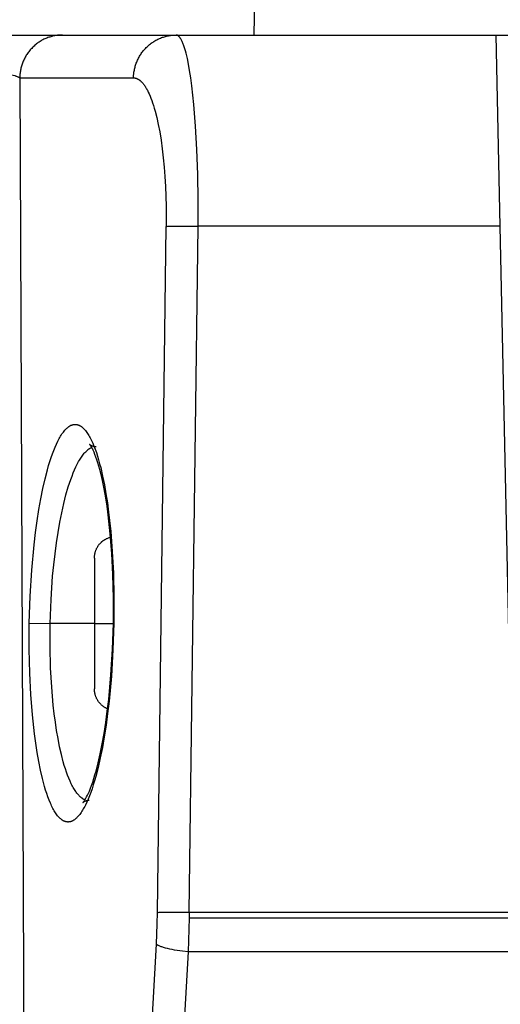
# Model space of a CAD drawing. Header units: millimetres. Extents: x -5878 to -4878, y 4408 to 5408.
# Tile 69 of 119: x -5206 to -5195, y 4887 to 4910. Entities that reach past the tile are written whole.
import ezdxf

# ---------------------------------------------------------------- set-up
doc = ezdxf.new("R2010")
doc.units = ezdxf.units.MM
doc.layers.add('SHOW Mini_Safetyfree Holder', color=7, linetype='Continuous', true_color=0x000000)

msp = doc.modelspace()

# ---------------------------------------------------------------- linework, layer by layer
at = {"layer": 'SHOW Mini_Safetyfree Holder', "color": 18, "lineweight": -3, "true_color": 0x000000}
for points in [[(-5200.4, 4909.396), (-5200.363, 4911.483)], [(-5206.065, 4909.396), (-5204.802, 4909.396)], [(-5204.802, 4909.396), (-5204.824, 4909.396), (-5204.845, 4909.395), (-5204.867, 4909.394), (-5204.889, 4909.392), (-5204.911, 4909.39), (-5204.934, 4909.387), (-5204.956, 4909.383), (-5204.978, 4909.38), (-5205.001, 4909.375), (-5205.024, 4909.37), (-5205.046, 4909.364), (-5205.069, 4909.358), (-5205.091, 4909.351), (-5205.114, 4909.344), (-5205.136, 4909.336), (-5205.159, 4909.327), (-5205.181, 4909.318), (-5205.203, 4909.308), (-5205.225, 4909.298), (-5205.247, 4909.286), (-5205.269, 4909.275), (-5205.29, 4909.263), (-5205.311, 4909.25), (-5205.332, 4909.236), (-5205.353, 4909.222), (-5205.373, 4909.208), (-5205.393, 4909.193), (-5205.413, 4909.177), (-5205.432, 4909.161), (-5205.451, 4909.144), (-5205.47, 4909.127), (-5205.488, 4909.109), (-5205.505, 4909.091), (-5205.523, 4909.072), (-5205.539, 4909.053), (-5205.555, 4909.034), (-5205.571, 4909.014), (-5205.586, 4908.994), (-5205.601, 4908.973), (-5205.615, 4908.952), (-5205.628, 4908.931), (-5205.641, 4908.91), (-5205.654, 4908.888), (-5205.665, 4908.866), (-5205.677, 4908.844), (-5205.687, 4908.822), (-5205.697, 4908.799), (-5205.707, 4908.777), (-5205.716, 4908.754), (-5205.724, 4908.731), (-5205.731, 4908.708), (-5205.739, 4908.685), (-5205.745, 4908.662), (-5205.751, 4908.639), (-5205.756, 4908.616), (-5205.761, 4908.593), (-5205.765, 4908.57), (-5205.769, 4908.548), (-5205.772, 4908.525), (-5205.775, 4908.502), (-5205.777, 4908.48), (-5205.778, 4908.457), (-5205.78, 4908.435), (-5205.78, 4908.413)], [(-5204.802, 4909.396), (-5202.191, 4909.396)], [(-5203.169, 4908.413), (-5203.169, 4908.435), (-5203.168, 4908.458), (-5203.166, 4908.48), (-5203.164, 4908.502), (-5203.161, 4908.525), (-5203.158, 4908.548), (-5203.154, 4908.57), (-5203.15, 4908.593), (-5203.145, 4908.616), (-5203.14, 4908.639), (-5203.134, 4908.662), (-5203.128, 4908.685), (-5203.121, 4908.708), (-5203.113, 4908.731), (-5203.105, 4908.754), (-5203.096, 4908.777), (-5203.086, 4908.799), (-5203.076, 4908.822), (-5203.066, 4908.844), (-5203.054, 4908.866), (-5203.043, 4908.888), (-5203.03, 4908.91), (-5203.017, 4908.931), (-5203.004, 4908.952), (-5202.99, 4908.973), (-5202.975, 4908.994), (-5202.96, 4909.014), (-5202.944, 4909.034), (-5202.928, 4909.053), (-5202.912, 4909.072), (-5202.894, 4909.091), (-5202.877, 4909.109), (-5202.859, 4909.127), (-5202.84, 4909.144), (-5202.821, 4909.161), (-5202.802, 4909.177), (-5202.782, 4909.193), (-5202.762, 4909.208), (-5202.742, 4909.222), (-5202.721, 4909.236), (-5202.701, 4909.25), (-5202.679, 4909.263), (-5202.658, 4909.275), (-5202.636, 4909.286), (-5202.614, 4909.298), (-5202.592, 4909.308), (-5202.57, 4909.318), (-5202.548, 4909.327), (-5202.525, 4909.336), (-5202.503, 4909.344), (-5202.48, 4909.351), (-5202.458, 4909.358), (-5202.435, 4909.364), (-5202.413, 4909.37), (-5202.39, 4909.375), (-5202.368, 4909.38), (-5202.345, 4909.383), (-5202.323, 4909.387), (-5202.301, 4909.39), (-5202.278, 4909.392), (-5202.256, 4909.394), (-5202.235, 4909.395), (-5202.213, 4909.396), (-5202.191, 4909.396)], [(-5201.689, 4905.014), (-5201.688, 4905.608), (-5201.696, 4906.196), (-5201.716, 4906.768), (-5201.745, 4907.307), (-5201.784, 4907.8), (-5201.831, 4908.229), (-5201.855, 4908.414), (-5201.881, 4908.58), (-5201.907, 4908.728), (-5201.934, 4908.86), (-5201.962, 4908.977), (-5201.976, 4909.031), (-5201.99, 4909.081), (-5202.005, 4909.127), (-5202.02, 4909.17), (-5202.027, 4909.19), (-5202.035, 4909.209), (-5202.043, 4909.228), (-5202.051, 4909.246), (-5202.059, 4909.263), (-5202.067, 4909.279), (-5202.075, 4909.294), (-5202.084, 4909.308), (-5202.088, 4909.315), (-5202.092, 4909.322), (-5202.097, 4909.328), (-5202.101, 4909.334), (-5202.105, 4909.34), (-5202.11, 4909.345), (-5202.114, 4909.35), (-5202.118, 4909.355), (-5202.123, 4909.36), (-5202.127, 4909.365), (-5202.129, 4909.367), (-5202.132, 4909.369), (-5202.134, 4909.371), (-5202.136, 4909.373), (-5202.138, 4909.375), (-5202.141, 4909.376), (-5202.143, 4909.378), (-5202.145, 4909.38), (-5202.147, 4909.381), (-5202.15, 4909.383), (-5202.152, 4909.384), (-5202.154, 4909.385), (-5202.156, 4909.387), (-5202.159, 4909.388), (-5202.161, 4909.389), (-5202.163, 4909.39), (-5202.166, 4909.391), (-5202.168, 4909.392), (-5202.17, 4909.393), (-5202.173, 4909.393), (-5202.175, 4909.394), (-5202.177, 4909.394), (-5202.18, 4909.395), (-5202.182, 4909.395), (-5202.183, 4909.395), (-5202.184, 4909.396), (-5202.185, 4909.396), (-5202.187, 4909.396), (-5202.188, 4909.396), (-5202.189, 4909.396), (-5202.19, 4909.396), (-5202.191, 4909.396)], [(-5202.191, 4909.396), (-5194.847, 4909.396)], [(-5194.755, 4905.014), (-5194.847, 4909.396)], [(-5194.847, 4909.396), (-5190.165, 4909.396)], [(-5206.414, 4908.551), (-5206.3, 4908.54), (-5206.192, 4908.527), (-5206.094, 4908.512), (-5206.049, 4908.504), (-5206.006, 4908.495), (-5205.966, 4908.486), (-5205.929, 4908.476), (-5205.895, 4908.466), (-5205.88, 4908.461), (-5205.865, 4908.456), (-5205.851, 4908.451), (-5205.838, 4908.446), (-5205.826, 4908.44), (-5205.821, 4908.438), (-5205.815, 4908.435), (-5205.81, 4908.432), (-5205.805, 4908.43), (-5205.8, 4908.427), (-5205.796, 4908.424), (-5205.792, 4908.421), (-5205.788, 4908.419), (-5205.784, 4908.416), (-5205.78, 4908.413)], [(-5205.78, 4908.413), (-5203.169, 4908.413)], [(-5205.78, 4908.413), (-5205.533, 4848.648)], [(-5203.169, 4908.413), (-5203.166, 4908.413), (-5203.162, 4908.413), (-5203.159, 4908.413), (-5203.155, 4908.413), (-5203.152, 4908.413), (-5203.148, 4908.412), (-5203.145, 4908.412), (-5203.141, 4908.411), (-5203.138, 4908.411), (-5203.134, 4908.41), (-5203.131, 4908.409), (-5203.128, 4908.409), (-5203.121, 4908.407), (-5203.114, 4908.405), (-5203.107, 4908.403), (-5203.1, 4908.401), (-5203.094, 4908.398), (-5203.087, 4908.395), (-5203.08, 4908.392), (-5203.074, 4908.389), (-5203.067, 4908.386), (-5203.061, 4908.382), (-5203.054, 4908.378), (-5203.048, 4908.374), (-5203.041, 4908.37), (-5203.035, 4908.365), (-5203.029, 4908.36), (-5203.022, 4908.356), (-5203.016, 4908.35), (-5203.01, 4908.345), (-5203.004, 4908.34), (-5202.998, 4908.334), (-5202.991, 4908.328), (-5202.985, 4908.322), (-5202.973, 4908.31), (-5202.962, 4908.297), (-5202.95, 4908.283), (-5202.938, 4908.268), (-5202.927, 4908.253), (-5202.916, 4908.238), (-5202.905, 4908.221), (-5202.894, 4908.204), (-5202.883, 4908.186), (-5202.872, 4908.168), (-5202.862, 4908.149), (-5202.851, 4908.129), (-5202.83, 4908.088), (-5202.81, 4908.044), (-5202.79, 4907.997), (-5202.77, 4907.947), (-5202.75, 4907.894), (-5202.731, 4907.838), (-5202.711, 4907.778), (-5202.692, 4907.716), (-5202.674, 4907.649), (-5202.637, 4907.506), (-5202.602, 4907.346), (-5202.569, 4907.173), (-5202.538, 4906.986), (-5202.51, 4906.789), (-5202.486, 4906.582), (-5202.465, 4906.368), (-5202.448, 4906.148), (-5202.435, 4905.925), (-5202.419, 4905.471), (-5202.417, 4905.005)], [(-5202.619, 4889.267), (-5202.417, 4905.005)], [(-5202.417, 4905.005), (-5202.401, 4905.006), (-5202.381, 4905.008), (-5202.326, 4905.01), (-5202.161, 4905.013), (-5201.689, 4905.014)], [(-5201.892, 4889.276), (-5201.689, 4905.014)], [(-5194.755, 4905.014), (-5201.689, 4905.014)], [(-5194.425, 4889.276), (-5194.755, 4905.014)], [(-5205.56, 4895.905), (-5205.54, 4896.523), (-5205.503, 4897.121), (-5205.449, 4897.7), (-5205.416, 4897.98), (-5205.379, 4898.25), (-5205.339, 4898.511), (-5205.295, 4898.759), (-5205.248, 4898.995), (-5205.197, 4899.217), (-5205.144, 4899.423), (-5205.116, 4899.52), (-5205.088, 4899.613), (-5205.059, 4899.702), (-5205.029, 4899.786), (-5204.999, 4899.866), (-5204.969, 4899.941), (-5204.938, 4900.011), (-5204.907, 4900.077), (-5204.891, 4900.108), (-5204.875, 4900.137), (-5204.859, 4900.166), (-5204.843, 4900.193), (-5204.827, 4900.219), (-5204.81, 4900.244), (-5204.794, 4900.267), (-5204.778, 4900.289), (-5204.761, 4900.31), (-5204.745, 4900.33), (-5204.737, 4900.339), (-5204.728, 4900.348), (-5204.72, 4900.357), (-5204.712, 4900.365), (-5204.704, 4900.373), (-5204.695, 4900.38), (-5204.687, 4900.388), (-5204.679, 4900.395), (-5204.67, 4900.401), (-5204.662, 4900.408), (-5204.654, 4900.414), (-5204.645, 4900.419), (-5204.637, 4900.425), (-5204.629, 4900.43), (-5204.621, 4900.434), (-5204.612, 4900.439), (-5204.604, 4900.443), (-5204.596, 4900.446), (-5204.587, 4900.449), (-5204.583, 4900.451), (-5204.579, 4900.452), (-5204.575, 4900.454), (-5204.571, 4900.455), (-5204.566, 4900.456), (-5204.562, 4900.457), (-5204.558, 4900.458), (-5204.554, 4900.459), (-5204.55, 4900.46), (-5204.546, 4900.461), (-5204.541, 4900.462), (-5204.537, 4900.462), (-5204.533, 4900.463), (-5204.529, 4900.463), (-5204.525, 4900.464), (-5204.521, 4900.464), (-5204.517, 4900.464), (-5204.512, 4900.464), (-5204.508, 4900.464), (-5204.504, 4900.464), (-5204.5, 4900.464), (-5204.496, 4900.464), (-5204.492, 4900.464), (-5204.488, 4900.463), (-5204.483, 4900.463), (-5204.479, 4900.462), (-5204.475, 4900.462), (-5204.471, 4900.461), (-5204.467, 4900.46), (-5204.463, 4900.459), (-5204.459, 4900.458), (-5204.455, 4900.457), (-5204.45, 4900.456), (-5204.446, 4900.455), (-5204.442, 4900.454), (-5204.438, 4900.452), (-5204.434, 4900.451), (-5204.43, 4900.449), (-5204.426, 4900.448), (-5204.422, 4900.446), (-5204.414, 4900.442), (-5204.405, 4900.438), (-5204.397, 4900.434), (-5204.389, 4900.429), (-5204.381, 4900.424), (-5204.373, 4900.419), (-5204.365, 4900.413), (-5204.357, 4900.407), (-5204.349, 4900.401), (-5204.341, 4900.395), (-5204.333, 4900.388), (-5204.325, 4900.38), (-5204.317, 4900.373), (-5204.309, 4900.365), (-5204.301, 4900.357), (-5204.293, 4900.348), (-5204.285, 4900.339), (-5204.277, 4900.33), (-5204.269, 4900.32), (-5204.254, 4900.3), (-5204.238, 4900.279), (-5204.223, 4900.257), (-5204.208, 4900.233), (-5204.193, 4900.208), (-5204.177, 4900.181), (-5204.163, 4900.154), (-5204.148, 4900.125), (-5204.133, 4900.095), (-5204.119, 4900.064), (-5204.104, 4900.032), (-5204.076, 4899.964), (-5204.048, 4899.892), (-5204.022, 4899.815), (-5203.995, 4899.734), (-5203.97, 4899.65), (-5203.946, 4899.562), (-5203.922, 4899.471), (-5203.878, 4899.279), (-5203.837, 4899.079), (-5203.801, 4898.872), (-5203.768, 4898.661), (-5203.74, 4898.447), (-5203.692, 4898.007), (-5203.656, 4897.547), (-5203.631, 4897.051), (-5203.618, 4896.503), (-5203.62, 4895.905)], [(-5205.081, 4895.896), (-5205.061, 4896.443), (-5205.024, 4896.98), (-5204.999, 4897.241), (-5204.97, 4897.497), (-5204.938, 4897.745), (-5204.901, 4897.986), (-5204.86, 4898.217), (-5204.817, 4898.438), (-5204.769, 4898.648), (-5204.719, 4898.846), (-5204.665, 4899.03), (-5204.638, 4899.116), (-5204.609, 4899.199), (-5204.58, 4899.278), (-5204.551, 4899.353), (-5204.521, 4899.424), (-5204.49, 4899.491), (-5204.459, 4899.553), (-5204.444, 4899.583), (-5204.428, 4899.612), (-5204.412, 4899.639), (-5204.396, 4899.665), (-5204.38, 4899.691), (-5204.364, 4899.715), (-5204.348, 4899.738), (-5204.332, 4899.76), (-5204.316, 4899.781), (-5204.299, 4899.801), (-5204.283, 4899.819), (-5204.266, 4899.836), (-5204.258, 4899.845), (-5204.25, 4899.853), (-5204.242, 4899.86), (-5204.233, 4899.868), (-5204.22, 4899.879), (-5204.214, 4899.884), (-5204.207, 4899.889), (-5204.201, 4899.894), (-5204.194, 4899.899), (-5204.188, 4899.903), (-5204.181, 4899.907), (-5204.174, 4899.912), (-5204.168, 4899.915), (-5204.161, 4899.919), (-5204.155, 4899.923), (-5204.148, 4899.926), (-5204.141, 4899.929), (-5204.135, 4899.932), (-5204.128, 4899.935)], [(-5203.631, 4895.905), (-5203.629, 4896.469), (-5203.642, 4897.023), (-5203.666, 4897.499), (-5203.701, 4897.952), (-5203.748, 4898.385), (-5203.775, 4898.589), (-5203.805, 4898.782), (-5203.841, 4898.985), (-5203.879, 4899.173), (-5203.92, 4899.346), (-5203.941, 4899.427), (-5203.962, 4899.503), (-5203.984, 4899.578), (-5204.007, 4899.647), (-5204.03, 4899.712), (-5204.053, 4899.771), (-5204.075, 4899.825), (-5204.096, 4899.872), (-5204.106, 4899.893), (-5204.116, 4899.912), (-5204.125, 4899.93), (-5204.134, 4899.945), (-5204.14, 4899.955), (-5204.146, 4899.964), (-5204.151, 4899.972), (-5204.156, 4899.979), (-5204.16, 4899.986), (-5204.165, 4899.991), (-5204.168, 4899.996), (-5204.171, 4900), (-5204.172, 4900.001), (-5204.174, 4900.002), (-5204.175, 4900.003), (-5204.175, 4900.004), (-5204.176, 4900.005), (-5204.176, 4900.005), (-5204.176, 4900.005), (-5204.176, 4900.005), (-5204.177, 4900.005), (-5204.177, 4900.005), (-5204.177, 4900.006), (-5204.177, 4900.006), (-5204.177, 4900.006), (-5204.177, 4900.006), (-5204.177, 4900.006), (-5204.177, 4900.006), (-5204.177, 4900.006), (-5204.177, 4900.006), (-5204.177, 4900.006), (-5204.177, 4900.006), (-5204.177, 4900.006), (-5204.177, 4900.006), (-5204.177, 4900.006), (-5204.177, 4900.006), (-5204.177, 4900.006), (-5204.177, 4900.006), (-5204.177, 4900.006), (-5204.177, 4900.006), (-5204.177, 4900.006), (-5204.177, 4900.006), (-5204.177, 4900.006), (-5204.177, 4900.006), (-5204.177, 4900.006), (-5204.177, 4900.006), (-5204.177, 4900.006), (-5204.177, 4900.006), (-5204.177, 4900.006), (-5204.177, 4900.006), (-5204.177, 4900.006), (-5204.177, 4900.006), (-5204.177, 4900.006), (-5204.177, 4900.006)], [(-5204.173, 4900.001), (-5204.171, 4900), (-5204.169, 4899.998), (-5204.167, 4899.997), (-5204.164, 4899.995), (-5204.161, 4899.993), (-5204.157, 4899.991), (-5204.154, 4899.989), (-5204.15, 4899.987), (-5204.145, 4899.984), (-5204.14, 4899.982), (-5204.135, 4899.98), (-5204.13, 4899.977), (-5204.124, 4899.975), (-5204.117, 4899.973), (-5204.111, 4899.97), (-5204.103, 4899.968), (-5204.099, 4899.967), (-5204.094, 4899.965), (-5204.089, 4899.964), (-5204.084, 4899.963), (-5204.075, 4899.961), (-5204.065, 4899.959), (-5204.055, 4899.958), (-5204.045, 4899.957), (-5204.036, 4899.956), (-5204.026, 4899.956)], [(-5204.066, 4897.396), (-5204.066, 4897.396), (-5204.062, 4897.456), (-5204.062, 4897.456), (-5204.06, 4897.472), (-5204.057, 4897.487), (-5204.055, 4897.499), (-5204.052, 4897.511), (-5204.049, 4897.522), (-5204.046, 4897.534), (-5204.043, 4897.546), (-5204.039, 4897.557), (-5204.035, 4897.569), (-5204.031, 4897.58), (-5204.026, 4897.592), (-5204.021, 4897.603), (-5204.015, 4897.615), (-5204.009, 4897.626), (-5204.003, 4897.638), (-5203.997, 4897.649), (-5203.991, 4897.66), (-5203.984, 4897.67), (-5203.977, 4897.681), (-5203.969, 4897.691), (-5203.961, 4897.702), (-5203.954, 4897.712), (-5203.945, 4897.721), (-5203.937, 4897.731), (-5203.928, 4897.74), (-5203.919, 4897.749), (-5203.913, 4897.756), (-5203.907, 4897.762), (-5203.9, 4897.768), (-5203.893, 4897.774), (-5203.887, 4897.779), (-5203.88, 4897.785), (-5203.873, 4897.79), (-5203.866, 4897.796), (-5203.859, 4897.801), (-5203.852, 4897.806), (-5203.844, 4897.811), (-5203.837, 4897.816), (-5203.83, 4897.821), (-5203.822, 4897.825), (-5203.807, 4897.834), (-5203.792, 4897.842), (-5203.776, 4897.849), (-5203.761, 4897.856), (-5203.745, 4897.863), (-5203.729, 4897.869), (-5203.713, 4897.874), (-5203.697, 4897.878), (-5203.681, 4897.882)], [(-5204.066, 4897.396), (-5204.066, 4897.396), (-5204.066, 4897.396), (-5204.066, 4897.396), (-5204.066, 4897.396), (-5204.066, 4897.396), (-5204.066, 4897.395), (-5204.066, 4897.392)], [(-5204.066, 4897.392), (-5204.066, 4897.384)], [(-5204.066, 4897.384), (-5204.066, 4895.896)], [(-5203.62, 4895.905), (-5203.64, 4895.288), (-5203.677, 4894.691), (-5203.73, 4894.111), (-5203.763, 4893.831), (-5203.8, 4893.56), (-5203.84, 4893.299), (-5203.884, 4893.05), (-5203.932, 4892.814), (-5203.982, 4892.591), (-5204.036, 4892.385), (-5204.063, 4892.287), (-5204.092, 4892.194), (-5204.121, 4892.105), (-5204.15, 4892.021), (-5204.18, 4891.941), (-5204.211, 4891.866), (-5204.242, 4891.795), (-5204.273, 4891.729), (-5204.289, 4891.698), (-5204.305, 4891.669), (-5204.321, 4891.64), (-5204.337, 4891.613), (-5204.353, 4891.587), (-5204.37, 4891.562), (-5204.386, 4891.539), (-5204.402, 4891.516), (-5204.419, 4891.496), (-5204.435, 4891.476), (-5204.443, 4891.467), (-5204.452, 4891.458), (-5204.46, 4891.449), (-5204.468, 4891.441), (-5204.477, 4891.433), (-5204.485, 4891.425), (-5204.493, 4891.418), (-5204.501, 4891.411), (-5204.51, 4891.404), (-5204.518, 4891.398), (-5204.526, 4891.392), (-5204.535, 4891.386), (-5204.543, 4891.381), (-5204.551, 4891.376), (-5204.56, 4891.371), (-5204.568, 4891.367), (-5204.576, 4891.363), (-5204.585, 4891.36), (-5204.593, 4891.356), (-5204.597, 4891.355), (-5204.602, 4891.353), (-5204.606, 4891.352), (-5204.61, 4891.351), (-5204.614, 4891.349), (-5204.618, 4891.348), (-5204.622, 4891.347), (-5204.627, 4891.346), (-5204.631, 4891.345), (-5204.635, 4891.345), (-5204.639, 4891.344), (-5204.643, 4891.343), (-5204.647, 4891.343), (-5204.651, 4891.342), (-5204.656, 4891.342), (-5204.66, 4891.342), (-5204.664, 4891.342), (-5204.668, 4891.341), (-5204.672, 4891.341), (-5204.676, 4891.341), (-5204.681, 4891.342), (-5204.685, 4891.342), (-5204.689, 4891.342), (-5204.693, 4891.343), (-5204.697, 4891.343), (-5204.701, 4891.344), (-5204.705, 4891.344), (-5204.71, 4891.345), (-5204.714, 4891.346), (-5204.718, 4891.347), (-5204.722, 4891.348), (-5204.726, 4891.349), (-5204.73, 4891.35), (-5204.734, 4891.351), (-5204.738, 4891.352), (-5204.742, 4891.354), (-5204.747, 4891.355), (-5204.751, 4891.357), (-5204.755, 4891.358), (-5204.759, 4891.36), (-5204.767, 4891.364), (-5204.775, 4891.368), (-5204.783, 4891.372), (-5204.792, 4891.377), (-5204.8, 4891.382), (-5204.808, 4891.387), (-5204.816, 4891.393), (-5204.824, 4891.399), (-5204.832, 4891.405), (-5204.84, 4891.412), (-5204.848, 4891.419), (-5204.856, 4891.426), (-5204.864, 4891.434), (-5204.872, 4891.442), (-5204.88, 4891.45), (-5204.888, 4891.459), (-5204.896, 4891.468), (-5204.904, 4891.477), (-5204.911, 4891.486), (-5204.927, 4891.506), (-5204.943, 4891.528), (-5204.958, 4891.551), (-5204.973, 4891.574), (-5204.988, 4891.6), (-5205.003, 4891.626), (-5205.018, 4891.654), (-5205.033, 4891.683), (-5205.048, 4891.713), (-5205.062, 4891.744), (-5205.077, 4891.776), (-5205.105, 4891.845), (-5205.133, 4891.917), (-5205.159, 4891.994), (-5205.186, 4892.075), (-5205.211, 4892.159), (-5205.235, 4892.248), (-5205.259, 4892.339), (-5205.303, 4892.531), (-5205.343, 4892.732), (-5205.38, 4892.939), (-5205.412, 4893.149), (-5205.441, 4893.363), (-5205.488, 4893.803), (-5205.524, 4894.263), (-5205.549, 4894.759), (-5205.562, 4895.307), (-5205.56, 4895.905)], [(-5205.56, 4895.905), (-5205.081, 4895.896)], [(-5204.284, 4891.851), (-5204.292, 4891.854), (-5204.299, 4891.857), (-5204.306, 4891.86), (-5204.313, 4891.864), (-5204.321, 4891.868), (-5204.328, 4891.872), (-5204.335, 4891.877), (-5204.342, 4891.881), (-5204.349, 4891.886), (-5204.357, 4891.891), (-5204.364, 4891.897), (-5204.371, 4891.902), (-5204.378, 4891.908), (-5204.385, 4891.914), (-5204.392, 4891.92), (-5204.399, 4891.927), (-5204.406, 4891.934), (-5204.413, 4891.941), (-5204.427, 4891.955), (-5204.441, 4891.971), (-5204.455, 4891.987), (-5204.469, 4892.004), (-5204.483, 4892.023), (-5204.496, 4892.042), (-5204.51, 4892.062), (-5204.525, 4892.085), (-5204.54, 4892.11), (-5204.555, 4892.136), (-5204.569, 4892.162), (-5204.584, 4892.19), (-5204.598, 4892.219), (-5204.626, 4892.28), (-5204.654, 4892.344), (-5204.681, 4892.413), (-5204.707, 4892.485), (-5204.732, 4892.56), (-5204.757, 4892.638), (-5204.78, 4892.72), (-5204.824, 4892.891), (-5204.865, 4893.069), (-5204.901, 4893.254), (-5204.934, 4893.441), (-5204.962, 4893.632), (-5204.988, 4893.826), (-5205.01, 4894.024), (-5205.046, 4894.433), (-5205.071, 4894.875), (-5205.083, 4895.366), (-5205.081, 4895.896)], [(-5204.065, 4895.896), (-5205.081, 4895.896)], [(-5204.329, 4891.789), (-5204.327, 4891.791), (-5204.325, 4891.793), (-5204.323, 4891.796), (-5204.32, 4891.8), (-5204.317, 4891.803), (-5204.315, 4891.806), (-5204.309, 4891.814), (-5204.303, 4891.823), (-5204.296, 4891.833), (-5204.288, 4891.845), (-5204.28, 4891.858), (-5204.263, 4891.887), (-5204.244, 4891.921), (-5204.224, 4891.96), (-5204.203, 4892.004), (-5204.182, 4892.051), (-5204.157, 4892.114), (-5204.131, 4892.182), (-5204.106, 4892.256), (-5204.08, 4892.336), (-5204.054, 4892.42), (-5204.029, 4892.509), (-5203.979, 4892.7), (-5203.932, 4892.909), (-5203.887, 4893.133), (-5203.845, 4893.372), (-5203.806, 4893.623), (-5203.77, 4893.883), (-5203.739, 4894.154), (-5203.686, 4894.72), (-5203.651, 4895.306), (-5203.631, 4895.905)], [(-5204.066, 4895.896), (-5204.066, 4895.896), (-5204.066, 4895.896), (-5204.066, 4895.896), (-5204.065, 4895.896), (-5204.064, 4895.896), (-5204.059, 4895.896), (-5204.037, 4895.896), (-5203.945, 4895.896), (-5203.631, 4895.896)], [(-5204.066, 4895.896), (-5204.066, 4894.835), (-5204.066, 4894.501), (-5204.066, 4894.421), (-5204.066, 4894.402), (-5204.066, 4894.397), (-5204.066, 4894.396), (-5204.066, 4894.396), (-5204.066, 4894.396), (-5204.066, 4894.396)], [(-5203.664, 4894.861), (-5203.676, 4894.861)], [(-5203.751, 4893.931), (-5203.762, 4893.936), (-5203.774, 4893.941), (-5203.785, 4893.947), (-5203.796, 4893.952), (-5203.807, 4893.958), (-5203.818, 4893.964), (-5203.829, 4893.971), (-5203.84, 4893.978), (-5203.85, 4893.985), (-5203.861, 4893.992), (-5203.871, 4894), (-5203.881, 4894.008), (-5203.891, 4894.016), (-5203.901, 4894.025), (-5203.91, 4894.033), (-5203.919, 4894.042), (-5203.928, 4894.052), (-5203.937, 4894.061), (-5203.945, 4894.07), (-5203.954, 4894.08), (-5203.961, 4894.09), (-5203.969, 4894.1), (-5203.977, 4894.111), (-5203.984, 4894.121), (-5203.991, 4894.132), (-5203.997, 4894.143), (-5204.003, 4894.154), (-5204.009, 4894.165), (-5204.015, 4894.177), (-5204.021, 4894.188), (-5204.026, 4894.2), (-5204.031, 4894.212), (-5204.035, 4894.223), (-5204.039, 4894.235), (-5204.043, 4894.246), (-5204.046, 4894.258), (-5204.049, 4894.269), (-5204.052, 4894.281), (-5204.055, 4894.293), (-5204.057, 4894.305), (-5204.059, 4894.313), (-5204.06, 4894.32), (-5204.061, 4894.328), (-5204.062, 4894.336), (-5204.066, 4894.396)], [(-5204.189, 4891.833), (-5204.194, 4891.832), (-5204.2, 4891.832), (-5204.205, 4891.832), (-5204.21, 4891.831), (-5204.216, 4891.831), (-5204.221, 4891.83), (-5204.226, 4891.829), (-5204.232, 4891.828), (-5204.237, 4891.828), (-5204.242, 4891.826), (-5204.247, 4891.825), (-5204.252, 4891.824), (-5204.257, 4891.823), (-5204.262, 4891.821), (-5204.267, 4891.82), (-5204.272, 4891.818), (-5204.279, 4891.816), (-5204.284, 4891.814), (-5204.29, 4891.812), (-5204.295, 4891.809), (-5204.3, 4891.807), (-5204.304, 4891.805), (-5204.308, 4891.803), (-5204.312, 4891.801), (-5204.315, 4891.799), (-5204.318, 4891.797), (-5204.32, 4891.796), (-5204.323, 4891.794), (-5204.325, 4891.793), (-5204.326, 4891.792), (-5204.328, 4891.791), (-5204.329, 4891.79)], [(-5202.644, 4888.537), (-5202.624, 4889.002), (-5202.619, 4889.267)], [(-5202.619, 4889.267), (-5202.603, 4889.269), (-5202.582, 4889.27), (-5202.527, 4889.272), (-5202.363, 4889.275), (-5201.892, 4889.276)], [(-5201.892, 4889.276), (-5201.894, 4889.145)], [(-5201.892, 4889.276), (-5194.425, 4889.276)], [(-5201.894, 4889.145), (-5201.914, 4888.363)], [(-5201.894, 4889.145), (-5194.422, 4889.145)], [(-5204.7, 4851.921), (-5202.644, 4888.537)], [(-5201.914, 4888.363), (-5204.008, 4851.747)], [(-5201.914, 4888.363), (-5202.042, 4888.377), (-5202.166, 4888.395), (-5202.226, 4888.404), (-5202.283, 4888.415), (-5202.338, 4888.426), (-5202.389, 4888.437), (-5202.436, 4888.449), (-5202.48, 4888.462), (-5202.5, 4888.468), (-5202.519, 4888.474), (-5202.536, 4888.48), (-5202.553, 4888.487), (-5202.569, 4888.493), (-5202.583, 4888.499), (-5202.596, 4888.506), (-5202.602, 4888.509), (-5202.608, 4888.512), (-5202.613, 4888.515), (-5202.619, 4888.518), (-5202.624, 4888.521), (-5202.628, 4888.525), (-5202.633, 4888.528), (-5202.637, 4888.531), (-5202.64, 4888.534), (-5202.642, 4888.535), (-5202.644, 4888.537)], [(-5194.406, 4888.363), (-5201.914, 4888.363)]]:
    msp.add_lwpolyline(points, dxfattribs=at)

doc.saveas('drawing.dxf')
